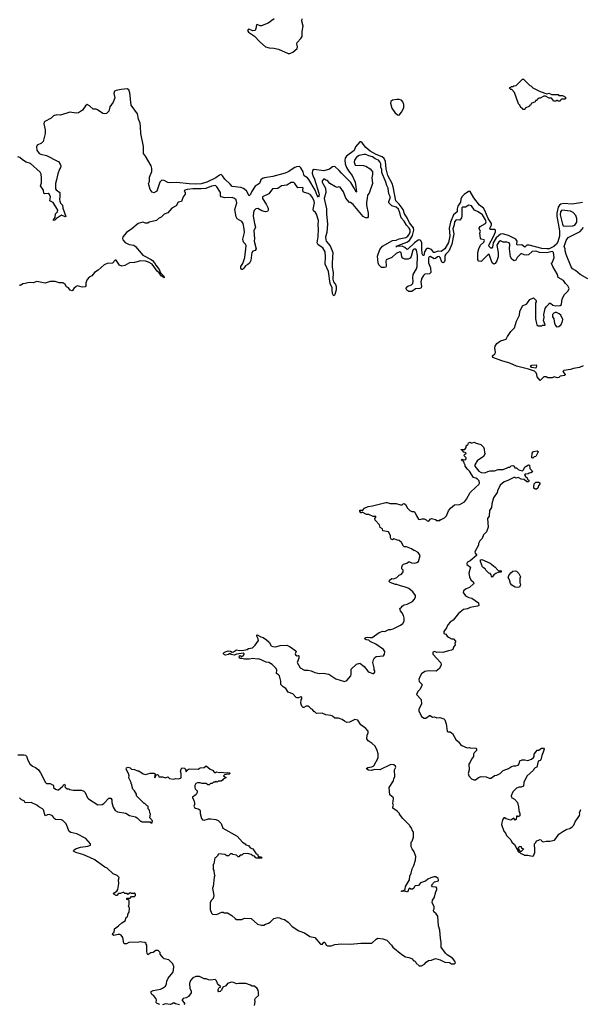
# Model space of a CAD drawing. Extents: x 2470790 to 2659118, y 702284 to 849036.
# Tile 82 of 154: x 2512611 to 2520197, y 781983 to 795303. Entities that reach past the tile are written whole.
import ezdxf

# ---------------------------------------------------------------- set-up
doc = ezdxf.new("R2010")
doc.units = 0

msp = doc.modelspace()

# ---------------------------------------------------------------- linework, layer by layer
at = {"layer": '0CON10XD'}
for points in [[(2516054, 795316), (2515975, 795256), (2515914, 795236), (2515885, 795219), (2515865, 795219), (2515825, 795237), (2515815, 795232), (2515807, 795185), (2515795, 795158), (2515765, 795154), (2515725, 795171), (2515707, 795173), (2515694, 795155), (2515705, 795134), (2515789, 795079), (2515862, 795002), (2515939, 794935), (2515985, 794921), (2516048, 794918), (2516115, 794906), (2516245, 794847), (2516265, 794844)], [(2516265, 794844), (2516305, 794864), (2516364, 794915), (2516369, 794935), (2516362, 794975), (2516364, 794995), (2516415, 795049), (2516432, 795078), (2516434, 795145), (2516447, 795215), (2516429, 795285), (2516434, 795315)], [(2519445, 794090), (2519425, 794090), (2519408, 794108), (2519390, 794115), (2519378, 794148), (2519360, 794165), (2519308, 794318), (2519268, 794358), (2519255, 794360), (2519240, 794375), (2519242, 794388), (2519258, 794392), (2519265, 794400), (2519285, 794400), (2519295, 794410), (2519328, 794412), (2519415, 794500), (2519428, 794498), (2519512, 794412), (2519525, 794410), (2519555, 794380), (2519653, 794333), (2519745, 794302), (2519775, 794310), (2519805, 794290), (2519895, 794290), (2519905, 794280), (2519955, 794280), (2519997, 794257), (2519996, 794234), (2519985, 794228), (2519945, 794230), (2519932, 794218), (2519925, 794200), (2519895, 794200), (2519885, 794210), (2519875, 794210), (2519865, 794200), (2519835, 794200), (2519830, 794215), (2519805, 794240), (2519775, 794240), (2519725, 794270), (2519705, 794270), (2519655, 794240), (2519635, 794240), (2519628, 794232), (2519612, 794228), (2519608, 794212), (2519592, 794208), (2519588, 794192), (2519532, 794168), (2519528, 794152), (2519512, 794148), (2519508, 794132), (2519452, 794108), (2519445, 794090)], [(2520228, 792828), (2520085, 792809), (2519975, 792815), (2519935, 792807), (2519915, 792794), (2519896, 792765), (2519879, 792685), (2519880, 792645), (2519914, 792446), (2519914, 792375), (2519894, 792296), (2519875, 792265), (2519837, 792233), (2519775, 792205), (2519743, 792203), (2519675, 792207), (2519505, 792253), (2519475, 792251), (2519445, 792226), (2519405, 792258), (2519341, 792251), (2519337, 792265), (2519340, 792305), (2519325, 792336), (2519225, 792383), (2519143, 792407), (2519115, 792401), (2519058, 792352), (2519016, 792285), (2519010, 792225), (2518998, 792212), (2518985, 792214), (2518963, 792235), (2518959, 792255), (2519020, 792370), (2519047, 792435), (2519049, 792455), (2519035, 792467), (2518975, 792466), (2518974, 792485), (2518997, 792525), (2518996, 792545), (2518952, 792615), (2518904, 792724), (2518885, 792752), (2518833, 792795), (2518755, 792895), (2518708, 792978), (2518685, 792977), (2518625, 792940), (2518594, 792905), (2518580, 792875), (2518574, 792835), (2518538, 792782), (2518529, 792745), (2518529, 792705), (2518480, 792665), (2518441, 792565), (2518424, 792485), (2518429, 792379), (2518415, 792291), (2518365, 792202), (2518315, 792169), (2518275, 792170), (2518225, 792155), (2518215, 792155), (2518183, 792193), (2518145, 792208), (2518125, 792208), (2518112, 792198), (2518089, 792161), (2518080, 792115), (2518075, 792111), (2518065, 792118), (2518057, 792135), (2518052, 792205), (2518054, 792285), (2518045, 792308), (2518025, 792324), (2518001, 792319), (2517954, 792286), (2517865, 792198), (2517855, 792196), (2517823, 792223), (2517785, 792240), (2517713, 792236), (2517700, 792235), (2517713, 792236), (2517718, 792245), (2517740, 792255), (2517848, 792292), (2517884, 792316), (2517928, 792382), (2517946, 792455), (2517938, 792488), (2517885, 792555), (2517853, 792625), (2517819, 792679), (2517801, 792735), (2517745, 792809), (2517702, 792855), (2517664, 793044), (2517650, 793085), (2517593, 793195), (2517568, 793285), (2517562, 793385), (2517543, 793425), (2517515, 793450), (2517435, 793478), (2517355, 793525), (2517294, 793574), (2517245, 793638), (2517225, 793652), (2517215, 793651), (2517156, 793585), (2517138, 793535), (2517035, 793458), (2517015, 793429), (2517009, 793405), (2517013, 793355), (2517032, 793302), (2517058, 793258), (2517110, 793195), (2517150, 793105), (2517169, 792975), (2517165, 792970), (2517136, 793025), (2517091, 793101), (2516965, 793225), (2516935, 793265), (2516876, 793316), (2516845, 793312), (2516805, 793282), (2516725, 793257), (2516594, 793276), (2516575, 793265), (2516569, 793225), (2516576, 793195), (2516601, 793145), (2516660, 792955), (2516664, 792935), (2516655, 792904), (2516635, 792923), (2516608, 792998), (2516525, 793142), (2516505, 793164), (2516460, 793190), (2516446, 793245), (2516415, 793299), (2516395, 793316), (2516356, 793314), (2516333, 793305), (2516245, 793245), (2516205, 793228), (2516035, 793180), (2515925, 793165), (2515895, 793153), (2515876, 793135), (2515855, 793089), (2515797, 793053), (2515747, 792975), (2515735, 792937), (2515715, 792921), (2515678, 792988), (2515640, 793020), (2515605, 793034), (2515485, 793048), (2515459, 793079), (2515385, 793147), (2515353, 793193), (2515335, 793207), (2515315, 793201), (2515266, 793164), (2515145, 793105), (2515065, 793084), (2514989, 793079), (2514905, 793082), (2514735, 793102), (2514644, 793096), (2514615, 793101), (2514565, 793127), (2514535, 793131), (2514523, 793125), (2514509, 793105), (2514465, 792985), (2514425, 792962), (2514405, 792969), (2514375, 793005), (2514355, 793085), (2514366, 793115), (2514369, 793175), (2514399, 793251), (2514399, 793289), (2514388, 793328), (2514315, 793455), (2514285, 793495), (2514284, 793586), (2514249, 793765), (2514246, 793854), (2514239, 793905), (2514217, 793957), (2514205, 794029), (2514117, 794147), (2514103, 794315), (2514086, 794355), (2514065, 794368), (2513985, 794361), (2513915, 794346), (2513894, 794335), (2513883, 794305), (2513900, 794245), (2513875, 794188), (2513829, 794125), (2513816, 794065), (2513784, 794036), (2513765, 794031), (2513735, 794036), (2513665, 794086), (2513644, 794094), (2513605, 794091), (2513555, 794140), (2513525, 794155), (2513500, 794140), (2513461, 794079), (2513405, 794045), (2513375, 794040), (2513289, 794051), (2513165, 794012), (2513115, 794014), (2513068, 794002), (2513035, 793971), (2512952, 793928), (2512942, 793915), (2512938, 793895), (2512957, 793815), (2512956, 793765), (2512929, 793655), (2512907, 793633), (2512848, 793605), (2512838, 793585), (2512845, 793540), (2512875, 793492), (2512895, 793482), (2512975, 793465), (2513121, 793391), (2513135, 793383), (2513157, 793347), (2513166, 793325), (2513164, 793305), (2513148, 793282), (2513125, 793218), (2513111, 793135), (2513094, 793086), (2513095, 793015), (2513103, 793003), (2513152, 792965), (2513156, 792945), (2513152, 792905), (2513150, 792875), (2513156, 792846), (2513165, 792821), (2513192, 792792), (2513196, 792755), (2513237, 792643), (2513225, 792638), (2513175, 792659), (2513107, 792613), (2513085, 792590), (2513070, 792585), (2513067, 792595), (2513091, 792629), (2513094, 792675), (2513122, 792705), (2513126, 792725), (2513065, 792832), (2513020, 792855), (2513028, 792905), (2513015, 792937), (2512995, 792950), (2512948, 792948), (2512938, 792955), (2512932, 792995), (2512894, 793055), (2512905, 793095), (2512907, 793165), (2512902, 793212), (2512890, 793240), (2512756, 793356), (2512698, 793378), (2512649, 793409), (2512615, 793439), (2512586, 793446)], [(2517745, 794013), (2517779, 794051), (2517807, 794113), (2517809, 794155), (2517794, 794194), (2517775, 794216), (2517745, 794225), (2517715, 794225), (2517655, 794213), (2517635, 794195), (2517630, 794175), (2517645, 794105), (2517685, 794049), (2517725, 794016), (2517745, 794013)], [(2520235, 790620), (2520185, 790600), (2520104, 790586), (2520065, 790569), (2519973, 790557), (2519960, 790545), (2519990, 790505), (2519985, 790490), (2519925, 790480), (2519906, 790464), (2519885, 790457), (2519845, 790472), (2519815, 790460), (2519755, 790460), (2519735, 790470), (2519705, 790470), (2519653, 790423), (2519612, 790472), (2519610, 790505), (2519600, 790525), (2519575, 790548), (2519497, 790577), (2519335, 790616), (2519245, 790656), (2519135, 790687), (2519012, 790735), (2519010, 790755), (2519042, 790785), (2519049, 790801), (2519040, 790865), (2519043, 790885), (2519066, 790924), (2519115, 790959), (2519195, 790982), (2519213, 791017), (2519258, 791085), (2519308, 791135), (2519334, 791226), (2519372, 791305), (2519380, 791355), (2519415, 791430), (2519475, 791460), (2519480, 791475), (2519515, 791517), (2519565, 791540), (2519600, 791505), (2519600, 791485), (2519592, 791475), (2519590, 791255), (2519603, 791193), (2519610, 791175), (2519625, 791160), (2519675, 791160), (2519685, 791170), (2519715, 791170), (2519720, 791175), (2519698, 791235), (2519708, 791275), (2519704, 791316), (2519722, 791395), (2519737, 791423), (2519770, 791455), (2519775, 791470), (2519795, 791470), (2519823, 791443), (2519865, 791432), (2519923, 791437), (2519941, 791449), (2519952, 791525), (2519981, 791585), (2520032, 791635), (2520047, 791665), (2520030, 791705), (2519995, 791735), (2519971, 791775), (2519896, 791816), (2519887, 791855), (2519824, 791964), (2519808, 792005), (2519819, 792025), (2519845, 792085), (2519833, 792155), (2519826, 792165), (2519815, 792167), (2519745, 792151), (2519646, 792156), (2519595, 792173), (2519545, 792166), (2519497, 792123), (2519474, 792116), (2519435, 792121), (2519395, 792139), (2519343, 792085), (2519325, 792050), (2519302, 792042), (2519269, 792065), (2519252, 792095), (2519240, 792205), (2519244, 792264), (2519236, 792285), (2519203, 792293), (2519155, 792294), (2519115, 792312), (2519095, 792298), (2519068, 792255), (2519083, 792155), (2519084, 792095), (2519069, 792041), (2519046, 792004), (2519025, 791998), (2519003, 792013), (2518965, 792125), (2518955, 792130), (2518935, 792115), (2518855, 792032), (2518825, 792035), (2518809, 792055), (2518809, 792155), (2518822, 792205), (2518846, 792254), (2518889, 792295), (2518900, 792315), (2518896, 792326), (2518856, 792336), (2518845, 792347), (2518839, 792415), (2518846, 792444), (2518828, 792475), (2518829, 792485), (2518840, 792505), (2518912, 792548), (2518921, 792569), (2518913, 792595), (2518875, 792663), (2518814, 792705), (2518766, 792726), (2518725, 792785), (2518688, 792792), (2518642, 792768), (2518605, 792767), (2518595, 792759), (2518594, 792645), (2518589, 792621), (2518565, 792590), (2518515, 792596), (2518495, 792569), (2518491, 792529), (2518474, 792475), (2518486, 792406), (2518456, 792265), (2518416, 792174), (2518375, 792129), (2518365, 792107), (2518364, 792046), (2518355, 792024), (2518335, 792016), (2518325, 792025), (2518300, 792085), (2518285, 792100), (2518265, 792096), (2518235, 792071), (2518217, 792067), (2518165, 792100), (2518152, 792095), (2518143, 792075), (2518142, 792015), (2518169, 791945), (2518173, 791885), (2518154, 791866), (2518095, 791862), (2518075, 791842), (2518054, 791805), (2518039, 791755), (2518049, 791695), (2518043, 791677), (2518025, 791668), (2517965, 791662), (2517915, 791625), (2517876, 791626), (2517851, 791645), (2517842, 791665), (2517847, 791685), (2517863, 791697), (2517911, 791715), (2517929, 791735), (2517935, 791765), (2517931, 791811), (2517933, 791855), (2517980, 791935), (2517988, 791965), (2517992, 792115), (2517980, 792185), (2517969, 792199), (2517945, 792198), (2517929, 792185), (2517909, 792101), (2517893, 792077), (2517868, 792062), (2517822, 792062), (2517795, 792075), (2517782, 792095), (2517773, 792155), (2517755, 792165), (2517705, 792138), (2517646, 792084), (2517571, 792055), (2517565, 792035), (2517570, 791975), (2517564, 791955), (2517545, 791949), (2517505, 791952), (2517469, 791985), (2517460, 792015), (2517454, 792105), (2517484, 792195), (2517521, 792239), (2517654, 792316), (2517705, 792322), (2517745, 792338), (2517836, 792355), (2517862, 792375), (2517886, 792405), (2517896, 792435), (2517895, 792459), (2517881, 792485), (2517843, 792523), (2517815, 792579), (2517772, 792625), (2517752, 792705), (2517735, 792738), (2517705, 792766), (2517645, 792786), (2517607, 792825), (2517605, 792845), (2517625, 792890), (2517625, 792913), (2517606, 792946), (2517596, 793025), (2517578, 793058), (2517567, 793105), (2517512, 793235), (2517509, 793275), (2517499, 793309), (2517498, 793355), (2517485, 793382), (2517466, 793405), (2517423, 793423), (2517385, 793448), (2517333, 793463), (2517295, 793481), (2517270, 793480), (2517205, 793465), (2517170, 793445), (2517143, 793405), (2517136, 793376), (2517150, 793335), (2517261, 793331), (2517295, 793320), (2517352, 793285), (2517372, 793265), (2517383, 793243), (2517387, 793207), (2517377, 793165), (2517383, 793087), (2517338, 792955), (2517315, 792930), (2517314, 792885), (2517303, 792835), (2517304, 792795), (2517324, 792685), (2517326, 792635), (2517316, 792624), (2517291, 792621), (2517259, 792639), (2517122, 792805), (2517085, 792830), (2517075, 792830), (2517045, 792860), (2517025, 792890), (2516993, 792975), (2516948, 793038), (2516925, 793042), (2516905, 793033), (2516885, 793042), (2516808, 793085), (2516775, 793128), (2516755, 793132), (2516725, 793152), (2516704, 793125), (2516704, 793105), (2516714, 793085), (2516747, 793025), (2516754, 792965), (2516733, 792885), (2516762, 792745), (2516761, 792675), (2516774, 792535), (2516767, 792425), (2516751, 792365), (2516752, 792325), (2516760, 792305), (2516812, 792242), (2516848, 792155), (2516837, 792015), (2516840, 791955), (2516854, 791885), (2516848, 791795), (2516855, 791755), (2516885, 791719), (2516895, 791695), (2516892, 791648), (2516875, 791585), (2516865, 791567), (2516855, 791572), (2516845, 791598), (2516840, 791650), (2516838, 791675), (2516810, 791735), (2516790, 791895), (2516746, 791996), (2516750, 792095), (2516745, 792164), (2516712, 792215), (2516649, 792259), (2516634, 792285), (2516649, 792365), (2516656, 792475), (2516650, 792525), (2516654, 792585), (2516625, 792671), (2516612, 792695), (2516588, 792718), (2516581, 792735), (2516599, 792825), (2516595, 792848), (2516575, 792897), (2516545, 792932), (2516515, 792952), (2516465, 792965), (2516446, 792975), (2516440, 792995), (2516445, 793028), (2516435, 793032), (2516375, 793028), (2516335, 793087), (2516319, 793099), (2516285, 793101), (2516225, 793065), (2516154, 793055), (2516105, 793020), (2516032, 793015), (2515983, 792947), (2515898, 792905), (2515897, 792885), (2515948, 792808), (2515971, 792755), (2515972, 792725), (2515962, 792708), (2515935, 792702), (2515886, 792716), (2515835, 792748), (2515805, 792743), (2515785, 792721), (2515775, 792695), (2515771, 792645), (2515787, 792545), (2515802, 792495), (2515781, 792445), (2515786, 792344), (2515782, 792305), (2515810, 792205), (2515798, 792182), (2515765, 792170), (2515751, 792155), (2515738, 792045), (2515720, 792010), (2515699, 791991)], [(2515699, 791991), (2515665, 791973), (2515645, 791943), (2515625, 791926), (2515615, 791923), (2515607, 791927), (2515602, 791942), (2515605, 791965), (2515628, 792005), (2515659, 792085), (2515675, 792245), (2515668, 792265), (2515640, 792295), (2515629, 792335), (2515653, 792425), (2515649, 792475), (2515633, 792545), (2515615, 792573), (2515555, 792610), (2515542, 792635), (2515522, 792735), (2515548, 792825), (2515539, 792865), (2515519, 792885), (2515485, 792897), (2515385, 792894), (2515338, 792905), (2515330, 792920), (2515328, 792965), (2515280, 793040), (2515259, 793059), (2515205, 793050), (2515129, 793021), (2515065, 793013), (2514955, 793015), (2514875, 793005), (2514845, 792996), (2514838, 792985), (2514850, 792965), (2514848, 792945), (2514823, 792907), (2514800, 792845), (2514757, 792833), (2514726, 792784), (2514670, 792755), (2514615, 792692), (2514565, 792672), (2514526, 792634), (2514490, 792615), (2514460, 792585), (2514365, 792562), (2514345, 792552), (2514315, 792550), (2514275, 792562), (2514212, 792545), (2514127, 792475), (2514055, 792426), (2514007, 792365), (2514002, 792345), (2514008, 792325), (2514040, 792290), (2514094, 792264), (2514155, 792251), (2514176, 792236), (2514275, 792118), (2514388, 792058), (2514407, 792047), (2514436, 792016), (2514452, 791982), (2514496, 791926), (2514517, 791877), (2514560, 791835), (2514565, 791810), (2514525, 791838), (2514500, 791880), (2514472, 791902), (2514405, 791995), (2514355, 792025), (2514315, 792036), (2514248, 792042), (2514165, 792017), (2514095, 792013), (2514035, 791980), (2513995, 791968), (2513961, 791981), (2513915, 792048), (2513905, 792050), (2513865, 792010), (2513795, 792006), (2513755, 791988), (2513672, 791915), (2513622, 791885), (2513585, 791838), (2513552, 791818), (2513522, 791788), (2513506, 791745), (2513504, 791705), (2513495, 791690), (2513455, 791687), (2513395, 791703), (2513375, 791696), (2513342, 791665), (2513325, 791638), (2513315, 791636), (2513294, 791645), (2513270, 791675), (2513245, 791690), (2513225, 791722), (2513205, 791738), (2513193, 791743), (2513145, 791744), (2513091, 791761), (2513025, 791763), (2512955, 791740), (2512845, 791760), (2512795, 791743), (2512737, 791747), (2512686, 791734), (2512655, 791732), (2512623, 791707), (2512610, 791710)], [(2519995, 792508), (2520095, 792514), (2520123, 792525), (2520150, 792565), (2520150, 792615), (2520134, 792655), (2520099, 792695), (2520065, 792713), (2519945, 792725), (2519930, 792705), (2519925, 792665), (2519955, 792535), (2519965, 792516), (2519995, 792508)], [(2520297, 791797), (2520195, 791854), (2520132, 791912), (2520092, 791935), (2520072, 791962), (2520005, 792128), (2519992, 792175), (2519994, 792205), (2519979, 792235), (2520004, 792315), (2520034, 792355), (2520195, 792439), (2520240, 792490)], [(2519875, 791150), (2519905, 791152), (2519932, 791175), (2519952, 791205), (2519959, 791249), (2519932, 791305), (2519912, 791325), (2519875, 791342), (2519858, 791342), (2519840, 791335), (2519820, 791315), (2519822, 791285), (2519838, 791255), (2519848, 791195), (2519865, 791160), (2519875, 791150)], [(2519595, 790593), (2519603, 790597), (2519610, 790615), (2519605, 790630), (2519535, 790623), (2519520, 790615), (2519535, 790601), (2519595, 790593)], [(2515825, 786653), (2515765, 786660), (2515715, 786650), (2515655, 786650), (2515615, 786662), (2515592, 786662), (2515581, 786675), (2515583, 786697), (2515595, 786700), (2515615, 786689), (2515635, 786696), (2515648, 786715), (2515648, 786725), (2515635, 786732), (2515551, 786719), (2515515, 786707), (2515474, 786714), (2515455, 786730), (2515436, 786714), (2515395, 786706), (2515381, 786711), (2515370, 786725), (2515370, 786735), (2515382, 786745), (2515434, 786766), (2515462, 786762), (2515485, 786748), (2515505, 786752), (2515545, 786778), (2515585, 786771), (2515646, 786774), (2515690, 786785), (2515705, 786798), (2515760, 786805), (2515795, 786840), (2515840, 786905), (2515838, 786925), (2515818, 786965), (2515818, 786975), (2515825, 786979), (2515872, 786952), (2515906, 786946), (2515950, 786915), (2515985, 786880), (2516014, 786834), (2516035, 786822), (2516075, 786818), (2516135, 786838), (2516225, 786842), (2516271, 786821), (2516346, 786766), (2516353, 786755), (2516340, 786725), (2516345, 786712), (2516365, 786698), (2516385, 786700), (2516390, 786695), (2516390, 786665), (2516367, 786607), (2516408, 786535), (2516465, 786502), (2516515, 786502), (2516553, 786493), (2516603, 786473), (2516667, 786457), (2516715, 786464), (2516795, 786448), (2516890, 786385), (2517005, 786351), (2517038, 786365), (2517090, 786425), (2517096, 786445), (2517098, 786515), (2517170, 786585), (2517215, 786598), (2517273, 786553), (2517321, 786491), (2517340, 786475), (2517388, 786458), (2517405, 786460), (2517418, 786475), (2517418, 786495), (2517408, 786508), (2517408, 786535), (2517388, 786605), (2517397, 786643), (2517411, 786669), (2517434, 786686), (2517535, 786698), (2517549, 786721), (2517552, 786755), (2517533, 786783), (2517430, 786855), (2517351, 786891), (2517335, 786907), (2517302, 786912), (2517284, 786924), (2517280, 786935), (2517294, 786946), (2517315, 786949), (2517347, 786943), (2517380, 786945), (2517475, 787012), (2517525, 787030), (2517552, 787028), (2517608, 787052), (2517635, 787052), (2517665, 787063), (2517765, 787110), (2517795, 787133), (2517811, 787165), (2517813, 787205), (2517802, 787245), (2517782, 787285), (2517762, 787305), (2517753, 787337), (2517776, 787354), (2517785, 787370), (2517813, 787387), (2517855, 787398), (2517925, 787432), (2517952, 787465), (2517967, 787495), (2517968, 787515), (2517932, 787565), (2517876, 787606), (2517845, 787622), (2517765, 787642), (2517715, 787662), (2517694, 787664), (2517625, 787690), (2517612, 787705), (2517615, 787720), (2517645, 787744), (2517675, 787738), (2517715, 787758), (2517745, 787790), (2517776, 787804), (2517800, 787835), (2517798, 787855), (2517783, 787873), (2517780, 787895), (2517790, 787925), (2517804, 787936), (2517848, 787952), (2517871, 787969), (2517885, 787970), (2517914, 787954), (2517955, 787953), (2517985, 787958), (2518007, 787975), (2518030, 788055), (2518003, 788093), (2517955, 788120), (2517945, 788120), (2517914, 788144), (2517845, 788173), (2517815, 788172), (2517805, 788180), (2517775, 788230), (2517747, 788257), (2517725, 788260), (2517675, 788282), (2517655, 788268), (2517638, 788275), (2517628, 788295), (2517627, 788327), (2517600, 788375), (2517525, 788390), (2517520, 788415), (2517490, 788435), (2517478, 788468), (2517423, 788533), (2517418, 788555), (2517430, 788575), (2517428, 788588), (2517415, 788580), (2517395, 788582), (2517335, 788608), (2517305, 788608), (2517245, 788640), (2517235, 788630), (2517225, 788630), (2517213, 788653), (2517215, 788670), (2517255, 788670), (2517276, 788694), (2517325, 788719), (2517385, 788727), (2517565, 788773), (2517585, 788772), (2517625, 788758), (2517705, 788760), (2517765, 788740), (2517785, 788742), (2517800, 788755), (2517815, 788758), (2517832, 788745), (2517857, 788697), (2517890, 788665), (2517915, 788652), (2517945, 788650), (2517959, 788639), (2517979, 788589), (2518005, 788548), (2518025, 788542), (2518055, 788552), (2518085, 788552), (2518109, 788539), (2518125, 788522), (2518145, 788518), (2518167, 788545), (2518185, 788554), (2518235, 788540), (2518245, 788530), (2518295, 788530), (2518305, 788540), (2518315, 788540), (2518360, 788565), (2518385, 788590), (2518412, 788658), (2518438, 788695), (2518495, 788738), (2518565, 788743), (2518629, 788781), (2518657, 788815), (2518707, 788905), (2518785, 788978), (2518823, 789017), (2518832, 789035), (2518826, 789066), (2518806, 789086), (2518782, 789102), (2518751, 789111), (2518698, 789195), (2518671, 789221), (2518640, 789265), (2518640, 789275), (2518623, 789303), (2518620, 789325), (2518604, 789334), (2518590, 789355), (2518595, 789360), (2518627, 789347), (2518648, 789352), (2518653, 789365), (2518650, 789375), (2518623, 789405), (2518630, 789420), (2518648, 789432), (2518650, 789445), (2518622, 789452), (2518598, 789478), (2518580, 789485), (2518585, 789490), (2518635, 789490), (2518650, 789515), (2518652, 789538), (2518678, 789562), (2518682, 789578), (2518705, 789588), (2518715, 789580), (2518735, 789580), (2518765, 789590), (2518775, 789580), (2518850, 789555), (2518885, 789520), (2518897, 789497), (2518900, 789445), (2518908, 789435), (2518887, 789393), (2518800, 789335), (2518771, 789279), (2518771, 789265), (2518825, 789194), (2518855, 789179), (2518905, 789172), (2518945, 789192), (2518975, 789200), (2519035, 789202), (2519085, 789220), (2519155, 789218), (2519208, 789242), (2519225, 789250), (2519245, 789250), (2519263, 789267), (2519285, 789270), (2519300, 789265), (2519312, 789242), (2519335, 789240), (2519355, 789220), (2519378, 789208), (2519415, 789202), (2519430, 789215), (2519440, 789245), (2519450, 789255), (2519495, 789280), (2519508, 789278), (2519512, 789232), (2519545, 789200), (2519550, 789185), (2519527, 789173), (2519505, 789170), (2519492, 789158), (2519455, 789153), (2519443, 789145), (2519454, 789124), (2519478, 789105), (2519483, 789083), (2519498, 789075), (2519502, 789058), (2519495, 789050), (2519473, 789053), (2519435, 789082), (2519395, 789088), (2519367, 789107), (2519355, 789110), (2519325, 789102), (2519315, 789110), (2519295, 789110), (2519215, 789068), (2519165, 789052), (2519112, 789005), (2519075, 788930), (2519070, 788905), (2519024, 788836), (2518998, 788755), (2518997, 788705), (2518970, 788665), (2518962, 788585), (2518942, 788555), (2518952, 788438), (2518927, 788373), (2518887, 788333), (2518868, 788285), (2518838, 788255), (2518818, 788215), (2518818, 788195), (2518768, 788105), (2518772, 788085), (2518790, 788065), (2518790, 788055), (2518706, 787984), (2518671, 787965), (2518660, 787945), (2518663, 787933), (2518710, 787895), (2518688, 787815), (2518698, 787765), (2518717, 787727), (2518752, 787695), (2518758, 787675), (2518697, 787623), (2518650, 787605), (2518618, 787575), (2518610, 787555), (2518645, 787508), (2518690, 787485), (2518727, 787477), (2518818, 787415), (2518822, 787378), (2518805, 787368), (2518705, 787350), (2518670, 787335), (2518615, 787323), (2518550, 787270), (2518475, 787178), (2518435, 787152), (2518402, 787115), (2518384, 787075), (2518349, 787025), (2518349, 786999), (2518379, 786989), (2518394, 786964), (2518415, 786948), (2518455, 786928), (2518480, 786925), (2518510, 786895), (2518510, 786885), (2518500, 786865), (2518502, 786845), (2518480, 786815), (2518470, 786785), (2518455, 786774), (2518414, 786766), (2518335, 786740), (2518295, 786746), (2518255, 786743), (2518225, 786756), (2518200, 786745), (2518201, 786721), (2518308, 786602), (2518313, 786577), (2518290, 786525), (2518245, 786488), (2518146, 786496), (2518095, 786483), (2518048, 786455), (2518024, 786415), (2518011, 786375), (2518015, 786350), (2518052, 786315), (2518054, 786295), (2518028, 786245), (2517998, 786215), (2517982, 786175), (2518042, 786105), (2518049, 786045), (2518011, 785975), (2518010, 785955), (2518048, 785878), (2518085, 785852), (2518105, 785856), (2518155, 785890), (2518165, 785891), (2518195, 785867), (2518225, 785870), (2518255, 785860), (2518295, 785862), (2518350, 785845), (2518362, 785832), (2518383, 785775), (2518395, 785680), (2518408, 785668), (2518435, 785667), (2518468, 785645), (2518512, 785565), (2518548, 785535), (2518577, 785497), (2518595, 785482), (2518665, 785452), (2518695, 785458), (2518705, 785452), (2518785, 785450), (2518792, 785435), (2518792, 785415), (2518761, 785385), (2518753, 785365), (2518752, 785335), (2518725, 785300), (2518705, 785260), (2518688, 785232), (2518693, 785157), (2518678, 785105), (2518688, 785075), (2518725, 785032), (2518755, 785018), (2518779, 785021), (2518819, 785051), (2518855, 785063), (2518925, 785060), (2518965, 785042), (2518985, 785042), (2519010, 785055), (2519035, 785080), (2519066, 785084), (2519110, 785105), (2519153, 785147), (2519225, 785172), (2519265, 785198), (2519295, 785208), (2519325, 785208), (2519355, 785220), (2519368, 785235), (2519380, 785275), (2519408, 785292), (2519445, 785292), (2519485, 785282), (2519535, 785300), (2519565, 785320), (2519572, 785335), (2519572, 785365), (2519602, 785408), (2519615, 785420), (2519635, 785422), (2519670, 785450), (2519698, 785448), (2519706, 785435), (2519690, 785380), (2519679, 785365), (2519662, 785288), (2519655, 785280), (2519625, 785270), (2519607, 785193), (2519585, 785180), (2519570, 785165), (2519565, 785150), (2519475, 785070), (2519432, 784985), (2519426, 784934), (2519395, 784922), (2519368, 784922), (2519335, 784908), (2519285, 784858), (2519262, 784805), (2519265, 784780)], [(2519555, 789370), (2519540, 789375), (2519545, 789440), (2519565, 789460), (2519615, 789470), (2519630, 789455), (2519622, 789448), (2519597, 789393), (2519572, 789388), (2519555, 789370)], [(2519605, 788950), (2519585, 788950), (2519570, 788965), (2519566, 788985), (2519574, 789026), (2519593, 789047), (2519637, 789047), (2519647, 789037), (2519648, 789025), (2519630, 788995), (2519622, 788965), (2519605, 788950)], [(2519005, 787760), (2518993, 787773), (2518990, 787795), (2518975, 787810), (2518960, 787815), (2518920, 787855), (2518910, 787875), (2518886, 787886), (2518872, 787902), (2518844, 787975), (2518845, 787998), (2518865, 788000), (2518975, 787950), (2519045, 787896), (2519085, 787852), (2519095, 787848), (2519115, 787850), (2519128, 787838), (2519125, 787830), (2519093, 787827), (2519055, 787812), (2519027, 787793), (2519005, 787760)], [(2519355, 787623), (2519315, 787627), (2519272, 787655), (2519254, 787674), (2519238, 787725), (2519220, 787755), (2519228, 787785), (2519258, 787822), (2519285, 787842), (2519315, 787847), (2519335, 787842), (2519365, 787810), (2519387, 787767), (2519380, 787745), (2519380, 787685), (2519387, 787665), (2519383, 787647), (2519372, 787628), (2519355, 787623)], [(2512825, 785187), (2512866, 785156), (2512893, 785115), (2512958, 784985), (2512975, 784968), (2513025, 784968), (2513055, 784950), (2513065, 784950), (2513070, 784945), (2513070, 784915), (2513094, 784894), (2513124, 784884), (2513135, 784886), (2513196, 784934), (2513205, 784952), (2513215, 784959), (2513227, 784945), (2513223, 784923), (2513235, 784910), (2513255, 784900), (2513275, 784900), (2513288, 784888), (2513335, 784880), (2513445, 784882), (2513477, 784867), (2513495, 784850), (2513528, 784775), (2513541, 784761), (2513667, 784683), (2513726, 784684), (2513750, 784700), (2513815, 784770), (2513842, 784772), (2513857, 784747), (2513858, 784715), (2513875, 784650), (2513904, 784604), (2513935, 784588), (2514045, 784568), (2514095, 784538), (2514177, 784517), (2514200, 784505), (2514245, 784460), (2514255, 784460), (2514265, 784450), (2514375, 784450), (2514385, 784440), (2514405, 784440), (2514410, 784465), (2514370, 784505), (2514380, 784555), (2514370, 784575), (2514367, 784607), (2514350, 784625), (2514350, 784665), (2514335, 784670), (2514305, 784700), (2514295, 784700), (2514192, 784802), (2514190, 784825), (2514165, 784870), (2514140, 784895), (2514132, 784925), (2514130, 784955), (2514120, 784965), (2514118, 784985), (2514088, 785048), (2514090, 785075), (2514082, 785105), (2514052, 785162), (2514058, 785182), (2514075, 785190), (2514104, 785184), (2514125, 785162), (2514165, 785160), (2514205, 785140), (2514225, 785140), (2514283, 785103), (2514315, 785092), (2514375, 785110), (2514425, 785112), (2514442, 785102), (2514435, 785050), (2514450, 785055), (2514452, 785078), (2514462, 785088), (2514475, 785090), (2514488, 785078), (2514495, 785060), (2514545, 785062), (2514585, 785048), (2514615, 785058), (2514638, 785038), (2514695, 785028), (2514717, 785037), (2514766, 785034), (2514798, 785045), (2514797, 785105), (2514788, 785135), (2514794, 785166), (2514805, 785182), (2514846, 785176), (2514856, 785156), (2514858, 785135), (2514865, 785128), (2514883, 785157), (2514895, 785164), (2514915, 785168), (2515026, 785164), (2515055, 785180), (2515105, 785188), (2515135, 785210), (2515190, 785165), (2515219, 785149), (2515245, 785118), (2515265, 785118), (2515275, 785128), (2515315, 785118), (2515345, 785124), (2515397, 785113), (2515425, 785120), (2515450, 785115), (2515457, 785105), (2515446, 785094), (2515405, 785092), (2515380, 785085), (2515370, 785075), (2515385, 785060), (2515400, 785055), (2515398, 785045), (2515363, 785027), (2515356, 785014), (2515335, 785000), (2515295, 785000), (2515285, 784990), (2515272, 784992), (2515265, 785000), (2515255, 784990), (2515235, 784990), (2515215, 784970), (2515192, 784968), (2515175, 784950), (2515155, 784950), (2515135, 784970), (2515075, 784970), (2515055, 784978), (2515015, 784978), (2514995, 784970), (2514982, 784945), (2514980, 784915), (2514985, 784900), (2515012, 784872), (2515012, 784848), (2514999, 784821), (2514950, 784785), (2514948, 784775), (2514968, 784745), (2514978, 784705), (2514978, 784685), (2514968, 784665), (2514978, 784645), (2514992, 784635), (2515025, 784628), (2515048, 784615), (2515053, 784603), (2515053, 784563), (2515072, 784495), (2515085, 784478), (2515105, 784472), (2515165, 784492), (2515195, 784492), (2515265, 784482), (2515295, 784470), (2515337, 784427), (2515360, 784365), (2515555, 784258), (2515627, 784177), (2515663, 784153), (2515671, 784141), (2515709, 784129), (2515731, 784101), (2515764, 784084), (2515810, 784020), (2515828, 784015), (2515842, 783972), (2515865, 783982), (2515882, 783975), (2515888, 783965), (2515882, 783958), (2515815, 783961), (2515804, 783964), (2515786, 783986), (2515765, 783993), (2515745, 784010), (2515695, 784022), (2515635, 784020), (2515618, 784002), (2515595, 784000), (2515575, 783980), (2515565, 783980), (2515545, 784000), (2515495, 784010), (2515485, 784020), (2515462, 784018), (2515438, 783992), (2515415, 783990), (2515385, 784010), (2515305, 784020), (2515290, 784005), (2515290, 783995), (2515265, 783970), (2515250, 783965), (2515240, 783885), (2515230, 783875), (2515230, 783805), (2515240, 783795), (2515242, 783745), (2515250, 783725), (2515242, 783705), (2515230, 783575), (2515220, 783555), (2515240, 783455), (2515230, 783415), (2515202, 783385), (2515188, 783355), (2515188, 783265), (2515208, 783215), (2515221, 783201), (2515275, 783198), (2515345, 783230), (2515365, 783230), (2515375, 783220), (2515395, 783218), (2515425, 783222), (2515480, 783185), (2515525, 783142), (2515545, 783132), (2515615, 783130), (2515655, 783148), (2515742, 783142), (2515830, 783065), (2515885, 783052), (2515915, 783052), (2515935, 783067), (2515978, 783082), (2516003, 783097), (2516048, 783142), (2516105, 783157), (2516125, 783152), (2516155, 783138), (2516195, 783128), (2516243, 783093), (2516298, 783035), (2516390, 782975), (2516465, 782948), (2516535, 782902), (2516605, 782888), (2516680, 782795), (2516705, 782790), (2516725, 782822), (2516735, 782823), (2516744, 782814), (2516759, 782785), (2516775, 782773), (2516826, 782774), (2516875, 782790), (2516965, 782800), (2517085, 782797), (2517225, 782812), (2517365, 782808), (2517375, 782810), (2517434, 782866), (2517455, 782878), (2517525, 782868), (2517579, 782849), (2517642, 782785), (2517660, 782755), (2517780, 782655), (2517833, 782623), (2517877, 782617), (2517925, 782600), (2517930, 782585), (2517945, 782570), (2517955, 782570), (2517970, 782555), (2517975, 782540), (2518015, 782502), (2518047, 782503), (2518090, 782525), (2518110, 782555), (2518143, 782577), (2518185, 782582), (2518235, 782602), (2518300, 782585), (2518365, 782552), (2518427, 782547), (2518455, 782530), (2518495, 782530), (2518510, 782545), (2518502, 782552), (2518500, 782565), (2518465, 782608), (2518395, 782652), (2518374, 782674), (2518313, 782755), (2518313, 782823), (2518303, 782875), (2518297, 782985), (2518278, 783045), (2518268, 783175), (2518246, 783206), (2518213, 783235), (2518208, 783255), (2518218, 783275), (2518218, 783305), (2518192, 783355), (2518198, 783392), (2518218, 783425), (2518240, 783505), (2518257, 783535), (2518256, 783556), (2518248, 783568), (2518195, 783574), (2518182, 783595), (2518222, 783638), (2518277, 783655), (2518280, 783665), (2518272, 783685), (2518243, 783707), (2518215, 783708), (2518175, 783696), (2518134, 783676), (2518101, 783649), (2518035, 783628), (2518008, 783592), (2517963, 783587), (2517952, 783578), (2517943, 783555), (2517928, 783542), (2517905, 783541), (2517885, 783552), (2517875, 783543), (2517858, 783502), (2517825, 783514), (2517785, 783508), (2517772, 783515), (2517811, 783529), (2517825, 783542), (2517832, 783578), (2517884, 783665), (2517888, 783715), (2517908, 783755), (2517920, 783815), (2517945, 783860), (2517967, 783935), (2517972, 783982), (2517948, 784045), (2517920, 784085), (2517910, 784115), (2517910, 784175), (2517922, 784188), (2517938, 784245), (2517940, 784315), (2517932, 784322), (2517910, 784375), (2517890, 784395), (2517886, 784406), (2517797, 784497), (2517750, 784555), (2517750, 784565), (2517720, 784595), (2517662, 784635), (2517659, 784651), (2517667, 784675), (2517660, 784695), (2517670, 784765), (2517665, 784780), (2517620, 784815), (2517612, 784915), (2517670, 785005), (2517673, 785035), (2517687, 785065), (2517684, 785154), (2517699, 785191), (2517697, 785205), (2517674, 785224), (2517635, 785226), (2517485, 785154), (2517415, 785159), (2517365, 785147), (2517332, 785152), (2517307, 785165), (2517303, 785175), (2517322, 785188), (2517376, 785194), (2517403, 785207), (2517461, 785315), (2517460, 785370), (2517447, 785415), (2517419, 785475), (2517379, 785509), (2517325, 785548), (2517308, 785575), (2517313, 785625), (2517327, 785655), (2517325, 785678), (2517295, 785712), (2517228, 785765), (2517185, 785828), (2517145, 785837), (2517075, 785798), (2517037, 785797), (2517005, 785812), (2516975, 785837), (2516925, 785852), (2516875, 785852), (2516845, 785882), (2516822, 785892), (2516755, 785898), (2516702, 785922), (2516628, 785918), (2516605, 785940), (2516595, 785940), (2516575, 785970), (2516555, 785978), (2516529, 786009), (2516515, 786018), (2516485, 786016), (2516455, 785998), (2516445, 785998), (2516430, 786015), (2516417, 786057), (2516418, 786102), (2516428, 786115), (2516430, 786135), (2516415, 786142), (2516385, 786128), (2516365, 786128), (2516350, 786135), (2516305, 786183), (2516242, 786205), (2516213, 786253), (2516177, 786277), (2516145, 786310), (2516146, 786356), (2516126, 786426), (2516115, 786442), (2516088, 786458), (2516090, 786505), (2516082, 786525), (2516025, 786578), (2515980, 786605), (2515945, 786612), (2515845, 786657), (2515825, 786653)], [(2512585, 785358), (2512665, 785360), (2512690, 785355), (2512705, 785340), (2512720, 785285), (2512748, 785238), (2512782, 785205), (2512825, 785187)], [(2514505, 781981), (2514470, 781995), (2514458, 782008), (2514460, 782045), (2514453, 782063), (2514425, 782098), (2514397, 782117), (2514389, 782135), (2514390, 782155), (2514415, 782170), (2514515, 782188), (2514545, 782200), (2514583, 782227), (2514599, 782261), (2514602, 782295), (2514622, 782335), (2514683, 782415), (2514694, 782446), (2514696, 782496), (2514685, 782530), (2514630, 782585), (2514565, 782600), (2514552, 782612), (2514513, 782663), (2514510, 782685), (2514485, 782710), (2514455, 782710), (2514418, 782682), (2514385, 782680), (2514360, 782660), (2514344, 782654), (2514335, 782670), (2514330, 782705), (2514332, 782782), (2514320, 782795), (2514320, 782805), (2514305, 782820), (2514265, 782822), (2514245, 782830), (2514225, 782822), (2514087, 782817), (2514055, 782802), (2514025, 782800), (2514018, 782808), (2514008, 782885), (2513986, 782916), (2513965, 782927), (2513945, 782927), (2513885, 782914), (2513868, 782925), (2513872, 782945), (2513888, 782955), (2513894, 783006), (2513950, 783045), (2513994, 783086), (2514036, 783114), (2514050, 783155), (2514068, 783165), (2514078, 783212), (2514092, 783228), (2514098, 783285), (2514082, 783315), (2514090, 783335), (2514090, 783385), (2514078, 783398), (2514062, 783402), (2514062, 783418), (2514105, 783420), (2514125, 783440), (2514165, 783440), (2514180, 783455), (2514180, 783475), (2514165, 783490), (2514155, 783480), (2514125, 783480), (2514118, 783488), (2514105, 783490), (2514075, 783470), (2514065, 783480), (2514035, 783480), (2514015, 783500), (2513975, 783483), (2513949, 783481), (2513925, 783454), (2513915, 783454), (2513884, 783474), (2513880, 783485), (2513887, 783493), (2513926, 783514), (2513938, 783535), (2513952, 783615), (2513948, 783665), (2513957, 783697), (2513930, 783725), (2513875, 783748), (2513793, 783823), (2513765, 783838), (2513665, 783912), (2513654, 783914), (2513626, 783936), (2513559, 783969), (2513465, 784010), (2513370, 784035), (2513340, 784055), (2513342, 784068), (2513364, 784086), (2513435, 784108), (2513535, 784122), (2513570, 784135), (2513570, 784155), (2513508, 784225), (2513385, 784288), (2513305, 784308), (2513281, 784321), (2513240, 784425), (2513195, 784470), (2513175, 784477), (2513095, 784482), (2513075, 784500), (2513070, 784515), (2513053, 784533), (2513015, 784550), (2512985, 784547), (2512954, 784534), (2512934, 784615), (2512919, 784629), (2512868, 784655), (2512845, 784676), (2512765, 784711), (2512685, 784708), (2512672, 784735), (2512635, 784747), (2512608, 784778)], [(2519265, 784780), (2519305, 784760), (2519348, 784715), (2519362, 784655), (2519363, 784605), (2519377, 784565), (2519377, 784533), (2519355, 784520), (2519345, 784530), (2519332, 784528), (2519330, 784485), (2519315, 784472), (2519295, 784500), (2519255, 784473), (2519195, 784492), (2519176, 784506), (2519160, 784505), (2519143, 784477), (2519132, 784415), (2519163, 784323), (2519185, 784300), (2519200, 784265), (2519255, 784210), (2519272, 784175), (2519308, 784145), (2519340, 784075), (2519350, 784065), (2519350, 784055), (2519365, 784040), (2519378, 784038), (2519392, 784022), (2519428, 784008), (2519435, 784000), (2519485, 784002), (2519545, 783988), (2519565, 783992), (2519580, 784035), (2519583, 784067), (2519578, 784152), (2519595, 784170), (2519603, 784195), (2519635, 784202), (2519645, 784212), (2519665, 784210), (2519675, 784190), (2519695, 784182), (2519735, 784190), (2519785, 784188), (2519846, 784204), (2519866, 784224), (2519908, 784285), (2519959, 784321), (2520015, 784350), (2520055, 784363), (2520088, 784385), (2520108, 784405), (2520125, 784450), (2520184, 784536), (2520190, 784555), (2520187, 784575), (2520205, 784620)], [(2519395, 784050), (2519382, 784052), (2519372, 784062), (2519370, 784075), (2519358, 784088), (2519362, 784105), (2519374, 784116), (2519396, 784116), (2519400, 784095), (2519427, 784087), (2519422, 784075), (2519395, 784050)], [(2515788, 781965), (2515797, 782015), (2515794, 782046), (2515802, 782065), (2515848, 782105), (2515840, 782115), (2515842, 782145), (2515836, 782176), (2515826, 782196), (2515787, 782227), (2515755, 782228), (2515732, 782242), (2515672, 782262), (2515575, 782262), (2515545, 782258), (2515505, 782278), (2515475, 782282), (2515425, 782262), (2515398, 782232), (2515360, 782215), (2515341, 782175), (2515324, 782156), (2515305, 782152), (2515296, 782165), (2515296, 782185), (2515312, 782208), (2515330, 782215), (2515330, 782225), (2515302, 782245), (2515288, 782265), (2515275, 782300), (2515257, 782317), (2515195, 782308), (2515165, 782312), (2515135, 782328), (2515105, 782328), (2515043, 782357), (2514995, 782357), (2514955, 782342), (2514922, 782305), (2514908, 782265), (2514912, 782195), (2514932, 782165), (2514932, 782138), (2514895, 782090), (2514865, 782072), (2514825, 782060), (2514810, 782045), (2514808, 782035), (2514840, 782000), (2514839, 781985), (2514831, 781979)], [(2514774, 781974), (2514718, 781988), (2514695, 782002), (2514675, 781988), (2514645, 781978), (2514585, 781987), (2514545, 781977)]]:
    msp.add_lwpolyline(points, dxfattribs=at)

doc.saveas('drawing.dxf')
